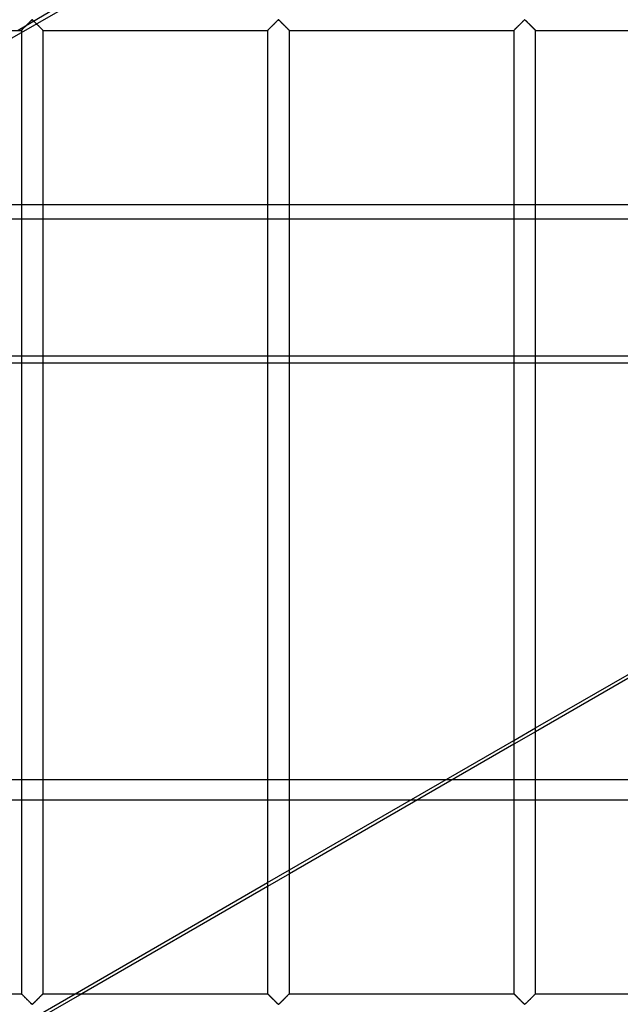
# Model space of a CAD drawing. Header units: millimetres. Extents: x -690 to 690, y -690 to 690.
# Tile 13 of 62: x -400 to -261, y -340 to -113. Entities that reach past the tile are written whole.
import ezdxf

# ---------------------------------------------------------------- set-up
doc = ezdxf.new("R2010")
doc.units = ezdxf.units.MM
doc.layers.add('MAIN-1', color=7, linetype='Continuous')
doc.layers.add('MAIN-2', color=7, linetype='Continuous')

msp = doc.modelspace()

# ---------------------------------------------------------------- linework, layer by layer
at = {"layer": 'MAIN-1'}
for p, q in [((-398.93, -115.59), (-398.85, -115.51)), ((-398.85, -115.51), (-398.76, -115.42)), ((-398.76, -115.42), (-398.66, -115.33)), ((-398.66, -115.33), (-398.56, -115.23)), ((-398.56, -115.23), (-398.45, -115.12)), ((-398.45, -115.12), (-398.34, -115.01)), ((-398.34, -115.01), (-398.23, -114.9)), ((-398.23, -114.9), (-398.12, -114.78)), ((-398.12, -114.78), (-398, -114.67)), ((-398, -114.67), (-397.88, -114.55)), ((-397.88, -114.55), (-397.76, -114.43)), ((-397.76, -114.43), (-397.64, -114.31)), ((-397.64, -114.31), (-397.52, -114.19)), ((-397.52, -114.19), (-397.4, -114.07)), ((-397.4, -114.07), (-397.29, -113.96)), ((-397.29, -113.96), (-397.18, -113.85)), ((-397.18, -113.85), (-397.07, -113.74)), ((-397.07, -113.74), (-396.97, -113.64)), ((-396.97, -113.64), (-396.87, -113.55)), ((-396.87, -113.55), (-396.78, -113.47)), ((-396.78, -113.47), (-396.67, -113.4)), ((-396.67, -113.4), (-396.59, -113.44)), ((-396.59, -113.44), (-396.54, -113.48)), ((-396.54, -113.48), (-396.49, -113.53)), ((-396.49, -113.53), (-396.43, -113.58)), ((-396.43, -113.58), (-396.38, -113.63)), ((-396.38, -113.63), (-396.32, -113.69)), ((-396.32, -113.69), (-396.26, -113.75)), ((-396.26, -113.75), (-396.2, -113.81)), ((-396.2, -113.81), (-396.14, -113.87)), ((-396.14, -113.87), (-396.07, -113.93)), ((-396.07, -113.93), (-396.01, -114)), ((-396.01, -114), (-395.94, -114.06)), ((-395.94, -114.06), (-395.88, -114.13)), ((-395.88, -114.13), (-395.81, -114.19)), ((-395.81, -114.19), (-395.74, -114.26)), ((-395.74, -114.26), (-395.67, -114.33)), ((-395.67, -114.33), (-395.6, -114.4)), ((-395.6, -114.4), (-395.53, -114.47)), ((-395.53, -114.47), (-395.47, -114.54)), ((-395.47, -114.54), (-395.4, -114.61)), ((-395.4, -114.61), (-395.33, -114.67)), ((-395.33, -114.67), (-395.26, -114.74)), ((-395.26, -114.74), (-395.19, -114.81)), ((-395.19, -114.81), (-395.13, -114.88)), ((-395.13, -114.88), (-395.06, -114.94)), ((-395.06, -114.94), (-395, -115.01)), ((-395, -115.01), (-394.93, -115.07)), ((-394.93, -115.07), (-394.87, -115.13)), ((-394.87, -115.13), (-394.81, -115.19)), ((-394.81, -115.19), (-394.75, -115.25)), ((-394.75, -115.25), (-394.69, -115.31)), ((-394.69, -115.31), (-394.64, -115.37)), ((-394.64, -115.37), (-394.58, -115.42)), ((-394.58, -115.42), (-394.53, -115.47)), ((-394.53, -115.47), (-394.48, -115.52)), ((-394.48, -115.52), (-394.43, -115.57)), ((-342.26, -115.59), (-342.18, -115.51)), ((-342.18, -115.51), (-342.09, -115.42)), ((-342.09, -115.42), (-341.99, -115.33)), ((-341.99, -115.33), (-341.89, -115.23)), ((-341.89, -115.23), (-341.79, -115.12)), ((-341.79, -115.12), (-341.68, -115.01)), ((-341.68, -115.01), (-341.57, -114.9)), ((-341.57, -114.9), (-341.45, -114.78)), ((-341.45, -114.78), (-341.33, -114.67)), ((-341.33, -114.67), (-341.21, -114.55)), ((-341.21, -114.55), (-341.09, -114.43)), ((-341.09, -114.43), (-340.97, -114.31)), ((-340.97, -114.31), (-340.85, -114.19)), ((-340.85, -114.19), (-340.74, -114.07)), ((-340.74, -114.07), (-340.62, -113.96)), ((-340.62, -113.96), (-340.51, -113.85)), ((-340.51, -113.85), (-340.4, -113.74)), ((-340.4, -113.74), (-340.3, -113.64)), ((-340.3, -113.64), (-340.21, -113.55)), ((-340.21, -113.55), (-340.11, -113.47)), ((-340.11, -113.47), (-340, -113.4)), ((-340, -113.4), (-339.93, -113.44)), ((-339.93, -113.44), (-339.87, -113.48)), ((-339.87, -113.48), (-339.82, -113.53)), ((-339.82, -113.53), (-339.77, -113.58)), ((-339.77, -113.58), (-339.71, -113.63)), ((-339.71, -113.63), (-339.65, -113.69)), ((-339.65, -113.69), (-339.59, -113.75)), ((-339.59, -113.75), (-339.53, -113.81)), ((-339.53, -113.81), (-339.47, -113.87)), ((-339.47, -113.87), (-339.41, -113.93)), ((-339.41, -113.93), (-339.34, -114)), ((-339.34, -114), (-339.27, -114.06)), ((-339.27, -114.06), (-339.21, -114.13)), ((-339.21, -114.13), (-339.14, -114.19)), ((-339.14, -114.19), (-339.07, -114.26)), ((-339.07, -114.26), (-339.01, -114.33)), ((-339.01, -114.33), (-338.94, -114.4)), ((-338.94, -114.4), (-338.87, -114.47)), ((-338.87, -114.47), (-338.8, -114.54)), ((-338.8, -114.54), (-338.73, -114.61)), ((-338.73, -114.61), (-338.66, -114.67)), ((-338.66, -114.67), (-338.59, -114.74)), ((-338.59, -114.74), (-338.53, -114.81)), ((-338.53, -114.81), (-338.46, -114.88)), ((-338.46, -114.88), (-338.39, -114.94)), ((-338.39, -114.94), (-338.33, -115.01)), ((-338.33, -115.01), (-338.27, -115.07)), ((-338.27, -115.07), (-338.2, -115.13)), ((-338.2, -115.13), (-338.14, -115.19)), ((-338.14, -115.19), (-338.08, -115.25)), ((-338.08, -115.25), (-338.03, -115.31)), ((-338.03, -115.31), (-337.97, -115.37)), ((-337.97, -115.37), (-337.91, -115.42)), ((-337.91, -115.42), (-337.86, -115.47)), ((-337.86, -115.47), (-337.81, -115.52)), ((-337.81, -115.52), (-337.76, -115.57)), ((-285.59, -115.59), (-285.51, -115.51)), ((-285.51, -115.51), (-285.42, -115.42)), ((-285.42, -115.42), (-285.33, -115.33)), ((-285.33, -115.33), (-285.23, -115.23)), ((-285.23, -115.23), (-285.12, -115.12)), ((-285.12, -115.12), (-285.01, -115.01)), ((-285.01, -115.01), (-284.9, -114.9)), ((-284.9, -114.9), (-284.78, -114.78)), ((-284.78, -114.78), (-284.66, -114.67)), ((-284.66, -114.67), (-284.54, -114.55)), ((-284.54, -114.55), (-284.42, -114.43)), ((-284.42, -114.43), (-284.3, -114.31)), ((-284.3, -114.31), (-284.19, -114.19)), ((-284.19, -114.19), (-284.07, -114.07)), ((-284.07, -114.07), (-283.96, -113.96)), ((-283.96, -113.96), (-283.84, -113.85)), ((-283.84, -113.85), (-283.74, -113.74)), ((-283.74, -113.74), (-283.64, -113.64)), ((-283.64, -113.64), (-283.54, -113.55)), ((-283.54, -113.55), (-283.45, -113.47)), ((-283.45, -113.47), (-283.33, -113.4)), ((-283.33, -113.4), (-283.26, -113.44)), ((-283.26, -113.44), (-283.21, -113.48)), ((-283.21, -113.48), (-283.15, -113.53)), ((-283.15, -113.53), (-283.1, -113.58)), ((-283.1, -113.58), (-283.04, -113.63)), ((-283.04, -113.63), (-282.99, -113.69)), ((-282.99, -113.69), (-282.93, -113.75)), ((-282.93, -113.75), (-282.87, -113.81)), ((-282.87, -113.81), (-282.8, -113.87)), ((-282.8, -113.87), (-282.74, -113.93)), ((-282.74, -113.93), (-282.67, -114)), ((-282.67, -114), (-282.61, -114.06)), ((-282.61, -114.06), (-282.54, -114.13)), ((-282.54, -114.13), (-282.47, -114.19)), ((-282.47, -114.19), (-282.41, -114.26)), ((-282.41, -114.26), (-282.34, -114.33)), ((-282.34, -114.33), (-282.27, -114.4)), ((-282.27, -114.4), (-282.2, -114.47)), ((-282.2, -114.47), (-282.13, -114.54)), ((-282.13, -114.54), (-282.06, -114.61)), ((-282.06, -114.61), (-281.99, -114.67)), ((-281.99, -114.67), (-281.93, -114.74)), ((-281.93, -114.74), (-281.86, -114.81)), ((-281.86, -114.81), (-281.79, -114.88)), ((-281.79, -114.88), (-281.73, -114.94)), ((-281.73, -114.94), (-281.66, -115.01)), ((-281.66, -115.01), (-281.6, -115.07)), ((-281.6, -115.07), (-281.54, -115.13)), ((-281.54, -115.13), (-281.48, -115.19)), ((-281.48, -115.19), (-281.42, -115.25)), ((-281.42, -115.25), (-281.36, -115.31)), ((-281.36, -115.31), (-281.3, -115.37)), ((-281.3, -115.37), (-281.25, -115.42)), ((-281.25, -115.42), (-281.19, -115.47)), ((-281.19, -115.47), (-281.14, -115.52)), ((-281.14, -115.52), (-281.1, -115.57)), ((-450.83, -115.83), (-399.17, -115.83)), ((-399.17, -115.83), (-399.17, -337.5)), ((-399.17, -115.83), (-399.16, -115.83)), ((-399.16, -115.83), (-399.14, -115.81)), ((-399.14, -115.81), (-399.1, -115.77)), ((-399.1, -115.77), (-399.06, -115.72)), ((-399.06, -115.72), (-399, -115.67)), ((-399, -115.67), (-398.93, -115.59)), ((-394.43, -115.57), (-394.39, -115.61)), ((-394.39, -115.61), (-394.35, -115.65)), ((-394.35, -115.65), (-394.31, -115.69)), ((-394.31, -115.69), (-394.28, -115.72)), ((-394.28, -115.72), (-394.25, -115.75)), ((-394.25, -115.75), (-394.22, -115.78)), ((-394.22, -115.78), (-394.2, -115.8)), ((-394.2, -115.8), (-394.19, -115.81)), ((-394.19, -115.81), (-394.18, -115.82)), ((-394.18, -115.82), (-394.17, -115.83)), ((-394.17, -337.5), (-394.17, -115.83)), ((-394.17, -115.83), (-394.17, -115.83)), ((-394.17, -115.83), (-342.5, -115.83)), ((-342.5, -115.83), (-342.5, -337.5)), ((-342.5, -115.83), (-342.49, -115.83)), ((-342.49, -115.83), (-342.47, -115.81)), ((-342.47, -115.81), (-342.44, -115.77)), ((-342.44, -115.77), (-342.39, -115.72)), ((-342.39, -115.72), (-342.33, -115.67)), ((-342.33, -115.67), (-342.26, -115.59)), ((-337.76, -115.57), (-337.72, -115.61)), ((-337.72, -115.61), (-337.68, -115.65)), ((-337.68, -115.65), (-337.64, -115.69)), ((-337.64, -115.69), (-337.61, -115.72)), ((-337.61, -115.72), (-337.58, -115.75)), ((-337.58, -115.75), (-337.56, -115.78)), ((-337.56, -115.78), (-337.54, -115.8)), ((-337.54, -115.8), (-337.52, -115.81)), ((-337.52, -115.81), (-337.51, -115.82)), ((-337.51, -115.82), (-337.5, -115.83)), ((-337.5, -337.5), (-337.5, -115.83)), ((-337.5, -115.83), (-337.5, -115.83)), ((-337.5, -115.83), (-285.83, -115.83)), ((-285.83, -115.83), (-285.8, -115.81)), ((-285.83, -115.83), (-285.83, -337.5)), ((-285.83, -115.83), (-285.83, -115.83)), ((-285.8, -115.81), (-285.77, -115.77)), ((-285.77, -115.77), (-285.72, -115.72)), ((-285.72, -115.72), (-285.66, -115.67)), ((-285.66, -115.67), (-285.59, -115.59)), ((-281.1, -115.57), (-281.05, -115.61)), ((-281.05, -115.61), (-281.01, -115.65)), ((-281.01, -115.65), (-280.98, -115.69)), ((-280.98, -115.69), (-280.94, -115.72)), ((-280.94, -115.72), (-280.92, -115.75)), ((-280.92, -115.75), (-280.89, -115.78)), ((-280.89, -115.78), (-280.87, -115.8)), ((-280.87, -115.8), (-280.85, -115.81)), ((-280.85, -115.81), (-280.84, -115.82)), ((-280.84, -115.82), (-280.84, -115.83)), ((-280.84, -115.83), (-280.83, -115.83)), ((-280.83, -337.5), (-280.83, -115.83)), ((-280.83, -115.83), (-229.17, -115.83)), ((-280.83, -276.31), (-229.17, -246.48)), ((-229.17, -247.38), (-280.83, -277.21)), ((-337.5, -309.02), (-285.83, -279.19)), ((-285.83, -280.1), (-337.5, -309.93)), ((-299.9, -288.22), (-285.83, -288.22)), ((-280.83, -288.22), (-229.17, -288.22)), ((-285.83, -292.98), (-308.14, -292.98)), ((-229.17, -292.98), (-280.83, -292.98)), ((-386.82, -337.5), (-342.5, -311.91)), ((-342.5, -312.81), (-385.26, -337.5)), ((-450.83, -337.5), (-399.17, -337.5)), ((-399.16, -337.5), (-399.17, -337.5)), ((-399.16, -337.51), (-399.16, -337.5)), ((-399.15, -337.52), (-399.16, -337.51)), ((-399.13, -337.54), (-399.15, -337.52)), ((-399.11, -337.56), (-399.13, -337.54)), ((-399.08, -337.58), (-399.11, -337.56)), ((-394.23, -337.56), (-394.28, -337.61)), ((-394.2, -337.53), (-394.23, -337.56)), ((-394.17, -337.51), (-394.2, -337.53)), ((-394.17, -337.5), (-394.17, -337.51)), ((-394.17, -337.5), (-342.5, -337.5)), ((-342.49, -337.51), (-342.5, -337.5)), ((-342.5, -337.5), (-342.5, -337.5)), ((-342.48, -337.52), (-342.49, -337.51)), ((-342.46, -337.54), (-342.48, -337.52)), ((-342.44, -337.56), (-342.46, -337.54)), ((-342.42, -337.58), (-342.44, -337.56)), ((-337.56, -337.56), (-337.61, -337.61)), ((-337.53, -337.53), (-337.56, -337.56)), ((-337.51, -337.51), (-337.53, -337.53)), ((-337.5, -337.5), (-337.51, -337.51)), ((-337.5, -337.5), (-285.83, -337.5)), ((-285.82, -337.51), (-285.83, -337.5)), ((-285.83, -337.5), (-285.83, -337.5)), ((-285.81, -337.52), (-285.82, -337.51)), ((-285.8, -337.54), (-285.81, -337.52)), ((-285.78, -337.56), (-285.8, -337.54)), ((-285.75, -337.58), (-285.78, -337.56)), ((-280.9, -337.56), (-280.94, -337.61)), ((-280.86, -337.53), (-280.9, -337.56)), ((-280.84, -337.51), (-280.86, -337.53)), ((-280.83, -337.5), (-280.84, -337.51)), ((-280.83, -337.5), (-229.17, -337.5)), ((-399.06, -337.61), (-399.08, -337.58)), ((-399.02, -337.64), (-399.06, -337.61)), ((-398.99, -337.68), (-399.02, -337.64)), ((-398.95, -337.72), (-398.99, -337.68)), ((-398.9, -337.76), (-398.95, -337.72)), ((-398.86, -337.81), (-398.9, -337.76)), ((-398.81, -337.86), (-398.86, -337.81)), ((-398.75, -337.91), (-398.81, -337.86)), ((-398.7, -337.97), (-398.75, -337.91)), ((-398.64, -338.02), (-398.7, -337.97)), ((-398.58, -338.08), (-398.64, -338.02)), ((-398.52, -338.14), (-398.58, -338.08)), ((-398.46, -338.2), (-398.52, -338.14)), ((-398.4, -338.26), (-398.46, -338.2)), ((-398.34, -338.33), (-398.4, -338.26)), ((-398.27, -338.39), (-398.34, -338.33)), ((-398.21, -338.46), (-398.27, -338.39)), ((-398.14, -338.52), (-398.21, -338.46)), ((-398.07, -338.59), (-398.14, -338.52)), ((-398.01, -338.66), (-398.07, -338.59)), ((-397.94, -338.73), (-398.01, -338.66)), ((-397.87, -338.8), (-397.94, -338.73)), ((-397.8, -338.87), (-397.87, -338.8)), ((-397.73, -338.93), (-397.8, -338.87)), ((-397.66, -339), (-397.73, -338.93)), ((-397.59, -339.07), (-397.66, -339)), ((-397.53, -339.14), (-397.59, -339.07)), ((-397.46, -339.21), (-397.53, -339.14)), ((-397.39, -339.27), (-397.46, -339.21)), ((-397.33, -339.34), (-397.39, -339.27)), ((-397.26, -339.4), (-397.33, -339.34)), ((-397.2, -339.47), (-397.26, -339.4)), ((-397.13, -339.53), (-397.2, -339.47)), ((-397.07, -339.59), (-397.13, -339.53)), ((-397.01, -339.64), (-397.07, -339.59)), ((-396.96, -339.7), (-397.01, -339.64)), ((-396.9, -339.75), (-396.96, -339.7)), ((-396.85, -339.81), (-396.9, -339.75)), ((-396.79, -339.85), (-396.85, -339.81)), ((-396.46, -339.78), (-396.55, -339.87)), ((-396.36, -339.69), (-396.46, -339.78)), ((-396.26, -339.59), (-396.36, -339.69)), ((-396.16, -339.48), (-396.26, -339.59)), ((-396.04, -339.37), (-396.16, -339.48)), ((-395.93, -339.26), (-396.04, -339.37)), ((-395.81, -339.14), (-395.93, -339.26)), ((-395.7, -339.03), (-395.81, -339.14)), ((-395.58, -338.91), (-395.7, -339.03)), ((-395.46, -338.79), (-395.58, -338.91)), ((-395.34, -338.67), (-395.46, -338.79)), ((-395.22, -338.55), (-395.34, -338.67)), ((-395.1, -338.43), (-395.22, -338.55)), ((-394.99, -338.32), (-395.1, -338.43)), ((-394.88, -338.21), (-394.99, -338.32)), ((-394.77, -338.11), (-394.88, -338.21)), ((-394.67, -338), (-394.77, -338.11)), ((-394.58, -337.91), (-394.67, -338)), ((-394.49, -337.82), (-394.58, -337.91)), ((-394.41, -337.74), (-394.49, -337.82)), ((-394.34, -337.67), (-394.41, -337.74)), ((-394.28, -337.61), (-394.34, -337.67)), ((-342.39, -337.61), (-342.42, -337.58)), ((-342.36, -337.64), (-342.39, -337.61)), ((-342.32, -337.68), (-342.36, -337.64)), ((-342.28, -337.72), (-342.32, -337.68)), ((-342.24, -337.76), (-342.28, -337.72)), ((-342.19, -337.81), (-342.24, -337.76)), ((-342.14, -337.86), (-342.19, -337.81)), ((-342.09, -337.91), (-342.14, -337.86)), ((-342.03, -337.97), (-342.09, -337.91)), ((-341.97, -338.02), (-342.03, -337.97)), ((-341.92, -338.08), (-341.97, -338.02)), ((-341.86, -338.14), (-341.92, -338.08)), ((-341.8, -338.2), (-341.86, -338.14)), ((-341.73, -338.26), (-341.8, -338.2)), ((-341.67, -338.33), (-341.73, -338.26)), ((-341.61, -338.39), (-341.67, -338.33)), ((-341.54, -338.46), (-341.61, -338.39)), ((-341.47, -338.52), (-341.54, -338.46)), ((-341.41, -338.59), (-341.47, -338.52)), ((-341.34, -338.66), (-341.41, -338.59)), ((-341.27, -338.73), (-341.34, -338.66)), ((-341.2, -338.8), (-341.27, -338.73)), ((-341.13, -338.87), (-341.2, -338.8)), ((-341.06, -338.93), (-341.13, -338.87)), ((-340.99, -339), (-341.06, -338.93)), ((-340.93, -339.07), (-340.99, -339)), ((-340.86, -339.14), (-340.93, -339.07)), ((-340.79, -339.21), (-340.86, -339.14)), ((-340.73, -339.27), (-340.79, -339.21)), ((-340.66, -339.34), (-340.73, -339.27)), ((-340.59, -339.4), (-340.66, -339.34)), ((-340.53, -339.47), (-340.59, -339.4)), ((-340.47, -339.53), (-340.53, -339.47)), ((-340.41, -339.59), (-340.47, -339.53)), ((-340.35, -339.64), (-340.41, -339.59)), ((-340.29, -339.7), (-340.35, -339.64)), ((-340.23, -339.75), (-340.29, -339.7)), ((-340.18, -339.81), (-340.23, -339.75)), ((-340.13, -339.85), (-340.18, -339.81)), ((-339.79, -339.78), (-339.89, -339.87)), ((-339.7, -339.69), (-339.79, -339.78)), ((-339.6, -339.59), (-339.7, -339.69)), ((-339.49, -339.48), (-339.6, -339.59)), ((-339.38, -339.37), (-339.49, -339.48)), ((-339.26, -339.26), (-339.38, -339.37)), ((-339.15, -339.14), (-339.26, -339.26)), ((-339.03, -339.03), (-339.15, -339.14)), ((-338.91, -338.91), (-339.03, -339.03)), ((-338.79, -338.79), (-338.91, -338.91)), ((-338.67, -338.67), (-338.79, -338.79)), ((-338.55, -338.55), (-338.67, -338.67)), ((-338.43, -338.43), (-338.55, -338.55)), ((-338.32, -338.32), (-338.43, -338.43)), ((-338.21, -338.21), (-338.32, -338.32)), ((-338.11, -338.11), (-338.21, -338.21)), ((-338.01, -338), (-338.11, -338.11)), ((-337.91, -337.91), (-338.01, -338)), ((-337.82, -337.82), (-337.91, -337.91)), ((-337.74, -337.74), (-337.82, -337.82)), ((-337.67, -337.67), (-337.74, -337.74)), ((-337.61, -337.61), (-337.67, -337.67)), ((-285.72, -337.61), (-285.75, -337.58)), ((-285.69, -337.64), (-285.72, -337.61)), ((-285.65, -337.68), (-285.69, -337.64)), ((-285.61, -337.72), (-285.65, -337.68)), ((-285.57, -337.76), (-285.61, -337.72)), ((-285.52, -337.81), (-285.57, -337.76)), ((-285.47, -337.86), (-285.52, -337.81)), ((-285.42, -337.91), (-285.47, -337.86)), ((-285.36, -337.97), (-285.42, -337.91)), ((-285.31, -338.02), (-285.36, -337.97)), ((-285.25, -338.08), (-285.31, -338.02)), ((-285.19, -338.14), (-285.25, -338.08)), ((-285.13, -338.2), (-285.19, -338.14)), ((-285.07, -338.26), (-285.13, -338.2)), ((-285, -338.33), (-285.07, -338.26)), ((-284.94, -338.39), (-285, -338.33)), ((-284.87, -338.46), (-284.94, -338.39)), ((-284.81, -338.52), (-284.87, -338.46)), ((-284.74, -338.59), (-284.81, -338.52)), ((-284.67, -338.66), (-284.74, -338.59)), ((-284.6, -338.73), (-284.67, -338.66)), ((-284.53, -338.8), (-284.6, -338.73)), ((-284.47, -338.87), (-284.53, -338.8)), ((-284.4, -338.93), (-284.47, -338.87)), ((-284.33, -339), (-284.4, -338.93)), ((-284.26, -339.07), (-284.33, -339)), ((-284.19, -339.14), (-284.26, -339.07)), ((-284.12, -339.21), (-284.19, -339.14)), ((-284.06, -339.27), (-284.12, -339.21)), ((-283.99, -339.34), (-284.06, -339.27)), ((-283.93, -339.4), (-283.99, -339.34)), ((-283.86, -339.47), (-283.93, -339.4)), ((-283.8, -339.53), (-283.86, -339.47)), ((-283.74, -339.59), (-283.8, -339.53)), ((-283.68, -339.64), (-283.74, -339.59)), ((-283.62, -339.7), (-283.68, -339.64)), ((-283.57, -339.75), (-283.62, -339.7)), ((-283.51, -339.81), (-283.57, -339.75)), ((-283.46, -339.85), (-283.51, -339.81)), ((-283.13, -339.78), (-283.22, -339.87)), ((-283.03, -339.69), (-283.13, -339.78)), ((-282.93, -339.59), (-283.03, -339.69)), ((-282.82, -339.48), (-282.93, -339.59)), ((-282.71, -339.37), (-282.82, -339.48)), ((-282.6, -339.26), (-282.71, -339.37)), ((-282.48, -339.14), (-282.6, -339.26)), ((-282.36, -339.03), (-282.48, -339.14)), ((-282.24, -338.91), (-282.36, -339.03)), ((-282.12, -338.79), (-282.24, -338.91)), ((-282, -338.67), (-282.12, -338.79)), ((-281.88, -338.55), (-282, -338.67)), ((-281.77, -338.43), (-281.88, -338.55)), ((-281.66, -338.32), (-281.77, -338.43)), ((-281.55, -338.21), (-281.66, -338.32)), ((-281.44, -338.11), (-281.55, -338.21)), ((-281.34, -338), (-281.44, -338.11)), ((-281.24, -337.91), (-281.34, -338)), ((-281.15, -337.82), (-281.24, -337.91)), ((-281.07, -337.74), (-281.15, -337.82)), ((-281, -337.67), (-281.07, -337.74)), ((-280.94, -337.61), (-281, -337.67)), ((-396.74, -339.9), (-396.79, -339.85)), ((-396.67, -339.93), (-396.74, -339.9)), ((-396.55, -339.87), (-396.67, -339.93)), ((-340.07, -339.9), (-340.13, -339.85)), ((-340, -339.93), (-340.07, -339.9)), ((-339.89, -339.87), (-340, -339.93)), ((-283.41, -339.9), (-283.46, -339.85)), ((-283.33, -339.93), (-283.41, -339.9)), ((-283.22, -339.87), (-283.33, -339.93))]:
    msp.add_line(p, q, dxfattribs=at)
at = {"layer": 'MAIN-2'}
for p, q in [((-618.73, -243.06), (-165.49, 18.62)), ((-391.28, -110.83), (-399.94, -115.83)), ((-398.82, -115.49), (-398.89, -115.56)), ((-398.75, -115.42), (-398.82, -115.49)), ((-398.67, -115.34), (-398.75, -115.42)), ((-398.59, -115.26), (-398.67, -115.34)), ((-398.51, -115.18), (-398.59, -115.26)), ((-398.42, -115.09), (-398.51, -115.18)), ((-398.33, -115), (-398.42, -115.09)), ((-398.24, -114.91), (-398.33, -115)), ((-398.15, -114.82), (-398.24, -114.91)), ((-398.06, -114.72), (-398.15, -114.82)), ((-397.96, -114.63), (-398.06, -114.72)), ((-397.86, -114.53), (-397.96, -114.63)), ((-397.77, -114.44), (-397.86, -114.53)), ((-397.67, -114.34), (-397.77, -114.44)), ((-397.57, -114.24), (-397.67, -114.34)), ((-397.48, -114.15), (-397.57, -114.24)), ((-397.39, -114.06), (-397.48, -114.15)), ((-397.29, -113.97), (-397.39, -114.06)), ((-397.2, -113.88), (-397.29, -113.97)), ((-397.12, -113.79), (-397.2, -113.88)), ((-397.03, -113.71), (-397.12, -113.79)), ((-396.95, -113.63), (-397.03, -113.71)), ((-396.87, -113.55), (-396.95, -113.63)), ((-396.8, -113.48), (-396.87, -113.55)), ((-396.72, -113.42), (-396.8, -113.48)), ((-396.61, -113.42), (-396.72, -113.42)), ((-396.53, -113.48), (-396.61, -113.42)), ((-396.46, -113.55), (-396.53, -113.48)), ((-396.38, -113.63), (-396.46, -113.55)), ((-396.3, -113.71), (-396.38, -113.63)), ((-396.22, -113.79), (-396.3, -113.71)), ((-396.13, -113.88), (-396.22, -113.79)), ((-396.04, -113.97), (-396.13, -113.88)), ((-395.95, -114.06), (-396.04, -113.97)), ((-395.85, -114.15), (-395.95, -114.06)), ((-395.76, -114.24), (-395.85, -114.15)), ((-395.66, -114.34), (-395.76, -114.24)), ((-395.57, -114.44), (-395.66, -114.34)), ((-395.47, -114.53), (-395.57, -114.44)), ((-395.37, -114.63), (-395.47, -114.53)), ((-395.28, -114.72), (-395.37, -114.63)), ((-395.18, -114.82), (-395.28, -114.72)), ((-395.09, -114.91), (-395.18, -114.82)), ((-395, -115), (-395.09, -114.91)), ((-394.91, -115.09), (-395, -115)), ((-394.82, -115.18), (-394.91, -115.09)), ((-394.74, -115.26), (-394.82, -115.18)), ((-394.66, -115.34), (-394.74, -115.26)), ((-394.58, -115.42), (-394.66, -115.34)), ((-394.51, -115.49), (-394.58, -115.42)), ((-394.44, -115.56), (-394.51, -115.49)), ((-342.16, -115.49), (-342.23, -115.56)), ((-342.08, -115.42), (-342.16, -115.49)), ((-342.01, -115.34), (-342.08, -115.42)), ((-341.93, -115.26), (-342.01, -115.34)), ((-341.84, -115.18), (-341.93, -115.26)), ((-341.76, -115.09), (-341.84, -115.18)), ((-341.67, -115), (-341.76, -115.09)), ((-341.58, -114.91), (-341.67, -115)), ((-341.48, -114.82), (-341.58, -114.91)), ((-341.39, -114.72), (-341.48, -114.82)), ((-341.29, -114.63), (-341.39, -114.72)), ((-341.2, -114.53), (-341.29, -114.63)), ((-341.1, -114.44), (-341.2, -114.53)), ((-341, -114.34), (-341.1, -114.44)), ((-340.91, -114.24), (-341, -114.34)), ((-340.81, -114.15), (-340.91, -114.24)), ((-340.72, -114.06), (-340.81, -114.15)), ((-340.63, -113.97), (-340.72, -114.06)), ((-340.54, -113.88), (-340.63, -113.97)), ((-340.45, -113.79), (-340.54, -113.88)), ((-340.37, -113.71), (-340.45, -113.79)), ((-340.29, -113.63), (-340.37, -113.71)), ((-340.21, -113.55), (-340.29, -113.63)), ((-340.13, -113.48), (-340.21, -113.55)), ((-340.06, -113.42), (-340.13, -113.48)), ((-339.94, -113.42), (-340.06, -113.42)), ((-339.87, -113.48), (-339.94, -113.42)), ((-339.79, -113.55), (-339.87, -113.48)), ((-339.71, -113.63), (-339.79, -113.55)), ((-339.63, -113.71), (-339.71, -113.63)), ((-339.55, -113.79), (-339.63, -113.71)), ((-339.46, -113.88), (-339.55, -113.79)), ((-339.37, -113.97), (-339.46, -113.88)), ((-339.28, -114.06), (-339.37, -113.97)), ((-339.19, -114.15), (-339.28, -114.06)), ((-339.09, -114.24), (-339.19, -114.15)), ((-339, -114.34), (-339.09, -114.24)), ((-338.9, -114.44), (-339, -114.34)), ((-338.8, -114.53), (-338.9, -114.44)), ((-338.71, -114.63), (-338.8, -114.53)), ((-338.61, -114.72), (-338.71, -114.63)), ((-338.52, -114.82), (-338.61, -114.72)), ((-338.42, -114.91), (-338.52, -114.82)), ((-338.33, -115), (-338.42, -114.91)), ((-338.24, -115.09), (-338.33, -115)), ((-338.16, -115.18), (-338.24, -115.09)), ((-338.07, -115.26), (-338.16, -115.18)), ((-337.99, -115.34), (-338.07, -115.26)), ((-337.92, -115.42), (-337.99, -115.34)), ((-337.84, -115.49), (-337.92, -115.42)), ((-337.77, -115.56), (-337.84, -115.49)), ((-285.49, -115.49), (-285.56, -115.56)), ((-285.42, -115.42), (-285.49, -115.49)), ((-285.34, -115.34), (-285.42, -115.42)), ((-285.26, -115.26), (-285.34, -115.34)), ((-285.18, -115.18), (-285.26, -115.26)), ((-285.09, -115.09), (-285.18, -115.18)), ((-285, -115), (-285.09, -115.09)), ((-284.91, -114.91), (-285, -115)), ((-284.82, -114.82), (-284.91, -114.91)), ((-284.72, -114.72), (-284.82, -114.82)), ((-284.63, -114.63), (-284.72, -114.72)), ((-284.53, -114.53), (-284.63, -114.63)), ((-284.43, -114.44), (-284.53, -114.53)), ((-284.34, -114.34), (-284.43, -114.44)), ((-284.24, -114.24), (-284.34, -114.34)), ((-284.15, -114.15), (-284.24, -114.24)), ((-284.05, -114.06), (-284.15, -114.15)), ((-283.96, -113.97), (-284.05, -114.06)), ((-283.87, -113.88), (-283.96, -113.97)), ((-283.78, -113.79), (-283.87, -113.88)), ((-283.7, -113.71), (-283.78, -113.79)), ((-283.62, -113.63), (-283.7, -113.71)), ((-283.54, -113.55), (-283.62, -113.63)), ((-283.47, -113.48), (-283.54, -113.55)), ((-283.39, -113.42), (-283.47, -113.48)), ((-283.28, -113.42), (-283.39, -113.42)), ((-283.2, -113.48), (-283.28, -113.42)), ((-283.13, -113.55), (-283.2, -113.48)), ((-283.05, -113.63), (-283.13, -113.55)), ((-282.97, -113.71), (-283.05, -113.63)), ((-282.88, -113.79), (-282.97, -113.71)), ((-282.8, -113.88), (-282.88, -113.79)), ((-282.71, -113.97), (-282.8, -113.88)), ((-282.61, -114.06), (-282.71, -113.97)), ((-282.52, -114.15), (-282.61, -114.06)), ((-282.43, -114.24), (-282.52, -114.15)), ((-282.33, -114.34), (-282.43, -114.24)), ((-282.23, -114.44), (-282.33, -114.34)), ((-282.14, -114.53), (-282.23, -114.44)), ((-282.04, -114.63), (-282.14, -114.53)), ((-281.94, -114.72), (-282.04, -114.63)), ((-281.85, -114.82), (-281.94, -114.72)), ((-281.76, -114.91), (-281.85, -114.82)), ((-281.67, -115), (-281.76, -114.91)), ((-281.58, -115.09), (-281.67, -115)), ((-281.49, -115.18), (-281.58, -115.09)), ((-281.41, -115.26), (-281.49, -115.18)), ((-281.33, -115.34), (-281.41, -115.26)), ((-281.25, -115.42), (-281.33, -115.34)), ((-281.18, -115.49), (-281.25, -115.42)), ((-281.11, -115.56), (-281.18, -115.49)), ((-399.16, -115.83), (-399.17, -115.83)), ((-399.15, -115.82), (-399.16, -115.83)), ((-399.13, -115.79), (-399.15, -115.82)), ((-399.09, -115.76), (-399.13, -115.79)), ((-399.06, -115.72), (-399.09, -115.76)), ((-399.01, -115.68), (-399.06, -115.72)), ((-398.95, -115.62), (-399.01, -115.68)), ((-398.89, -115.56), (-398.95, -115.62)), ((-394.38, -115.62), (-394.44, -115.56)), ((-394.33, -115.68), (-394.38, -115.62)), ((-394.28, -115.72), (-394.33, -115.68)), ((-394.24, -115.76), (-394.28, -115.72)), ((-394.21, -115.79), (-394.24, -115.76)), ((-394.19, -115.82), (-394.21, -115.79)), ((-394.17, -115.83), (-394.19, -115.82)), ((-394.17, -115.83), (-394.17, -115.83)), ((-342.49, -115.83), (-342.5, -115.83)), ((-342.48, -115.82), (-342.49, -115.83)), ((-342.46, -115.79), (-342.48, -115.82)), ((-342.43, -115.76), (-342.46, -115.79)), ((-342.39, -115.72), (-342.43, -115.76)), ((-342.34, -115.68), (-342.39, -115.72)), ((-342.29, -115.62), (-342.34, -115.68)), ((-342.23, -115.56), (-342.29, -115.62)), ((-337.71, -115.62), (-337.77, -115.56)), ((-337.66, -115.68), (-337.71, -115.62)), ((-337.61, -115.72), (-337.66, -115.68)), ((-337.57, -115.76), (-337.61, -115.72)), ((-337.54, -115.79), (-337.57, -115.76)), ((-337.52, -115.82), (-337.54, -115.79)), ((-337.51, -115.83), (-337.52, -115.82)), ((-337.5, -115.83), (-337.51, -115.83)), ((-285.81, -115.82), (-285.83, -115.83)), ((-285.83, -115.83), (-285.83, -115.83)), ((-285.79, -115.79), (-285.81, -115.82)), ((-285.76, -115.76), (-285.79, -115.79)), ((-285.72, -115.72), (-285.76, -115.76)), ((-285.67, -115.68), (-285.72, -115.72)), ((-285.62, -115.62), (-285.67, -115.68)), ((-285.56, -115.56), (-285.62, -115.62)), ((-281.05, -115.62), (-281.11, -115.56)), ((-280.99, -115.68), (-281.05, -115.62)), ((-280.94, -115.72), (-280.99, -115.68)), ((-280.91, -115.76), (-280.94, -115.72)), ((-280.87, -115.79), (-280.91, -115.76)), ((-280.85, -115.82), (-280.87, -115.79)), ((-280.84, -115.83), (-280.85, -115.82)), ((-280.83, -115.83), (-280.84, -115.83)), ((667.5, -155.95), (-667.5, -155.95)), ((-474.97, -159.16), (474.97, -159.16)), ((-532.48, -192.36), (532.48, -192.36)), ((529.81, -190.81), (-529.81, -190.81)), ((-285.83, -279.19), (-280.83, -276.31)), ((-280.83, -277.21), (-285.83, -280.1)), ((-599.28, -288.22), (-299.9, -288.22)), ((-285.83, -288.22), (-280.83, -288.22)), ((-308.14, -292.98), (-596.97, -292.98)), ((-280.83, -292.98), (-285.83, -292.98)), ((-342.5, -311.91), (-337.5, -309.02)), ((-337.5, -309.93), (-342.5, -312.81)), ((-399.17, -337.5), (-399.16, -337.5)), ((-399.17, -344.63), (-386.82, -337.5)), ((-399.16, -337.5), (-399.15, -337.52)), ((-399.15, -337.52), (-399.13, -337.54)), ((-399.13, -337.54), (-399.09, -337.57)), ((-399.09, -337.57), (-399.06, -337.61)), ((-394.28, -337.61), (-394.24, -337.57)), ((-394.24, -337.57), (-394.21, -337.54)), ((-394.21, -337.54), (-394.19, -337.52)), ((-394.19, -337.52), (-394.17, -337.5)), ((-394.17, -337.5), (-394.17, -337.5)), ((-385.26, -337.5), (-393.92, -342.5)), ((-342.5, -337.5), (-342.49, -337.5)), ((-342.49, -337.5), (-342.48, -337.52)), ((-342.48, -337.52), (-342.46, -337.54)), ((-342.46, -337.54), (-342.43, -337.57)), ((-342.43, -337.57), (-342.39, -337.61)), ((-337.61, -337.61), (-337.57, -337.57)), ((-337.57, -337.57), (-337.54, -337.54)), ((-337.54, -337.54), (-337.52, -337.52)), ((-337.52, -337.52), (-337.51, -337.5)), ((-337.51, -337.5), (-337.5, -337.5)), ((-285.83, -337.5), (-285.83, -337.5)), ((-285.83, -337.5), (-285.81, -337.52)), ((-285.81, -337.52), (-285.79, -337.54)), ((-285.79, -337.54), (-285.76, -337.57)), ((-285.76, -337.57), (-285.72, -337.61)), ((-280.94, -337.61), (-280.91, -337.57)), ((-280.91, -337.57), (-280.87, -337.54)), ((-280.87, -337.54), (-280.85, -337.52)), ((-280.85, -337.52), (-280.84, -337.5)), ((-280.84, -337.5), (-280.83, -337.5)), ((-399.06, -337.61), (-399.01, -337.66)), ((-399.01, -337.66), (-398.95, -337.71)), ((-398.95, -337.71), (-398.89, -337.77)), ((-398.89, -337.77), (-398.82, -337.84)), ((-398.82, -337.84), (-398.75, -337.91)), ((-398.75, -337.91), (-398.67, -337.99)), ((-398.67, -337.99), (-398.59, -338.07)), ((-398.59, -338.07), (-398.51, -338.16)), ((-398.51, -338.16), (-398.42, -338.24)), ((-398.42, -338.24), (-398.33, -338.33)), ((-398.33, -338.33), (-398.24, -338.42)), ((-398.24, -338.42), (-398.15, -338.51)), ((-398.15, -338.51), (-398.06, -338.61)), ((-398.06, -338.61), (-397.96, -338.7)), ((-397.96, -338.7), (-397.86, -338.8)), ((-397.86, -338.8), (-397.77, -338.9)), ((-397.77, -338.9), (-397.67, -338.99)), ((-397.67, -338.99), (-397.57, -339.09)), ((-397.57, -339.09), (-397.48, -339.18)), ((-397.48, -339.18), (-397.39, -339.28)), ((-397.39, -339.28), (-397.29, -339.37)), ((-397.29, -339.37), (-397.2, -339.46)), ((-397.2, -339.46), (-397.12, -339.54)), ((-397.12, -339.54), (-397.03, -339.63)), ((-397.03, -339.63), (-396.95, -339.71)), ((-396.95, -339.71), (-396.87, -339.78)), ((-396.87, -339.78), (-396.8, -339.85)), ((-396.53, -339.85), (-396.46, -339.78)), ((-396.46, -339.78), (-396.38, -339.71)), ((-396.38, -339.71), (-396.3, -339.63)), ((-396.3, -339.63), (-396.22, -339.54)), ((-396.22, -339.54), (-396.13, -339.46)), ((-396.13, -339.46), (-396.04, -339.37)), ((-396.04, -339.37), (-395.95, -339.28)), ((-395.95, -339.28), (-395.85, -339.18)), ((-395.85, -339.18), (-395.76, -339.09)), ((-395.76, -339.09), (-395.66, -338.99)), ((-395.66, -338.99), (-395.57, -338.9)), ((-395.57, -338.9), (-395.47, -338.8)), ((-395.47, -338.8), (-395.37, -338.7)), ((-395.37, -338.7), (-395.28, -338.61)), ((-395.28, -338.61), (-395.18, -338.51)), ((-395.18, -338.51), (-395.09, -338.42)), ((-395.09, -338.42), (-395, -338.33)), ((-395, -338.33), (-394.91, -338.24)), ((-394.91, -338.24), (-394.82, -338.16)), ((-394.82, -338.16), (-394.74, -338.07)), ((-394.74, -338.07), (-394.66, -337.99)), ((-394.66, -337.99), (-394.58, -337.91)), ((-394.58, -337.91), (-394.51, -337.84)), ((-394.51, -337.84), (-394.44, -337.77)), ((-394.44, -337.77), (-394.38, -337.71)), ((-394.38, -337.71), (-394.33, -337.66)), ((-394.33, -337.66), (-394.28, -337.61)), ((-342.39, -337.61), (-342.34, -337.66)), ((-342.34, -337.66), (-342.29, -337.71)), ((-342.29, -337.71), (-342.23, -337.77)), ((-342.23, -337.77), (-342.16, -337.84)), ((-342.16, -337.84), (-342.08, -337.91)), ((-342.08, -337.91), (-342.01, -337.99)), ((-342.01, -337.99), (-341.93, -338.07)), ((-341.93, -338.07), (-341.84, -338.16)), ((-341.84, -338.16), (-341.76, -338.24)), ((-341.76, -338.24), (-341.67, -338.33)), ((-341.67, -338.33), (-341.58, -338.42)), ((-341.58, -338.42), (-341.48, -338.51)), ((-341.48, -338.51), (-341.39, -338.61)), ((-341.39, -338.61), (-341.29, -338.7)), ((-341.29, -338.7), (-341.2, -338.8)), ((-341.2, -338.8), (-341.1, -338.9)), ((-341.1, -338.9), (-341, -338.99)), ((-341, -338.99), (-340.91, -339.09)), ((-340.91, -339.09), (-340.81, -339.18)), ((-340.81, -339.18), (-340.72, -339.28)), ((-340.72, -339.28), (-340.63, -339.37)), ((-340.63, -339.37), (-340.54, -339.46)), ((-340.54, -339.46), (-340.45, -339.54)), ((-340.45, -339.54), (-340.37, -339.63)), ((-340.37, -339.63), (-340.29, -339.71)), ((-340.29, -339.71), (-340.21, -339.78)), ((-340.21, -339.78), (-340.13, -339.85)), ((-339.87, -339.85), (-339.79, -339.78)), ((-339.79, -339.78), (-339.71, -339.71)), ((-339.71, -339.71), (-339.63, -339.63)), ((-339.63, -339.63), (-339.55, -339.54)), ((-339.55, -339.54), (-339.46, -339.46)), ((-339.46, -339.46), (-339.37, -339.37)), ((-339.37, -339.37), (-339.28, -339.28)), ((-339.28, -339.28), (-339.19, -339.18)), ((-339.19, -339.18), (-339.09, -339.09)), ((-339.09, -339.09), (-339, -338.99)), ((-339, -338.99), (-338.9, -338.9)), ((-338.9, -338.9), (-338.8, -338.8)), ((-338.8, -338.8), (-338.71, -338.7)), ((-338.71, -338.7), (-338.61, -338.61)), ((-338.61, -338.61), (-338.52, -338.51)), ((-338.52, -338.51), (-338.42, -338.42)), ((-338.42, -338.42), (-338.33, -338.33)), ((-338.33, -338.33), (-338.24, -338.24)), ((-338.24, -338.24), (-338.16, -338.16)), ((-338.16, -338.16), (-338.07, -338.07)), ((-338.07, -338.07), (-337.99, -337.99)), ((-337.99, -337.99), (-337.92, -337.91)), ((-337.92, -337.91), (-337.84, -337.84)), ((-337.84, -337.84), (-337.77, -337.77)), ((-337.77, -337.77), (-337.71, -337.71)), ((-337.71, -337.71), (-337.66, -337.66)), ((-337.66, -337.66), (-337.61, -337.61)), ((-285.72, -337.61), (-285.67, -337.66)), ((-285.67, -337.66), (-285.62, -337.71)), ((-285.62, -337.71), (-285.56, -337.77)), ((-285.56, -337.77), (-285.49, -337.84)), ((-285.49, -337.84), (-285.42, -337.91)), ((-285.42, -337.91), (-285.34, -337.99)), ((-285.34, -337.99), (-285.26, -338.07)), ((-285.26, -338.07), (-285.18, -338.16)), ((-285.18, -338.16), (-285.09, -338.24)), ((-285.09, -338.24), (-285, -338.33)), ((-285, -338.33), (-284.91, -338.42)), ((-284.91, -338.42), (-284.82, -338.51)), ((-284.82, -338.51), (-284.72, -338.61)), ((-284.72, -338.61), (-284.63, -338.7)), ((-284.63, -338.7), (-284.53, -338.8)), ((-284.53, -338.8), (-284.43, -338.9)), ((-284.43, -338.9), (-284.34, -338.99)), ((-284.34, -338.99), (-284.24, -339.09)), ((-284.24, -339.09), (-284.15, -339.18)), ((-284.15, -339.18), (-284.05, -339.28)), ((-284.05, -339.28), (-283.96, -339.37)), ((-283.96, -339.37), (-283.87, -339.46)), ((-283.87, -339.46), (-283.78, -339.54)), ((-283.78, -339.54), (-283.7, -339.63)), ((-283.7, -339.63), (-283.62, -339.71)), ((-283.62, -339.71), (-283.54, -339.78)), ((-283.54, -339.78), (-283.47, -339.85)), ((-283.2, -339.85), (-283.13, -339.78)), ((-283.13, -339.78), (-283.05, -339.71)), ((-283.05, -339.71), (-282.97, -339.63)), ((-282.97, -339.63), (-282.88, -339.54)), ((-282.88, -339.54), (-282.8, -339.46)), ((-282.8, -339.46), (-282.71, -339.37)), ((-282.71, -339.37), (-282.61, -339.28)), ((-282.61, -339.28), (-282.52, -339.18)), ((-282.52, -339.18), (-282.43, -339.09)), ((-282.43, -339.09), (-282.33, -338.99)), ((-282.33, -338.99), (-282.23, -338.9)), ((-282.23, -338.9), (-282.14, -338.8)), ((-282.14, -338.8), (-282.04, -338.7)), ((-282.04, -338.7), (-281.94, -338.61)), ((-281.94, -338.61), (-281.85, -338.51)), ((-281.85, -338.51), (-281.76, -338.42)), ((-281.76, -338.42), (-281.67, -338.33)), ((-281.67, -338.33), (-281.58, -338.24)), ((-281.58, -338.24), (-281.49, -338.16)), ((-281.49, -338.16), (-281.41, -338.07)), ((-281.41, -338.07), (-281.33, -337.99)), ((-281.33, -337.99), (-281.25, -337.91)), ((-281.25, -337.91), (-281.18, -337.84)), ((-281.18, -337.84), (-281.11, -337.77)), ((-281.11, -337.77), (-281.05, -337.71)), ((-281.05, -337.71), (-280.99, -337.66)), ((-280.99, -337.66), (-280.94, -337.61)), ((-396.8, -339.85), (-396.72, -339.91)), ((-396.72, -339.91), (-396.61, -339.91)), ((-396.61, -339.91), (-396.53, -339.85)), ((-340.13, -339.85), (-340.06, -339.91)), ((-340.06, -339.91), (-339.94, -339.91)), ((-339.94, -339.91), (-339.87, -339.85)), ((-283.47, -339.85), (-283.39, -339.91)), ((-283.39, -339.91), (-283.28, -339.91)), ((-283.28, -339.91), (-283.2, -339.85))]:
    msp.add_line(p, q, dxfattribs=at)

doc.saveas('drawing.dxf')
